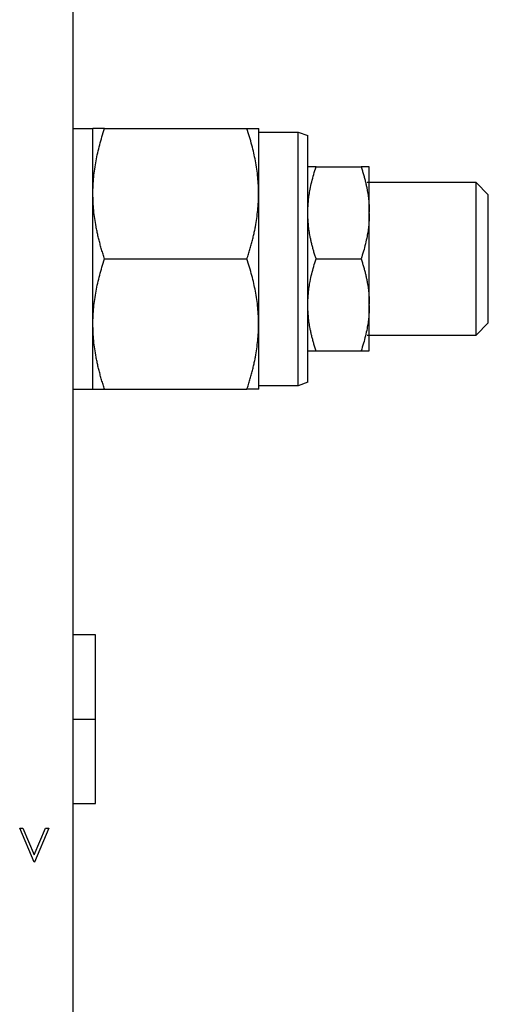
# Model space of a CAD drawing. Header units: inches. Extents: x 3 to 150, y 3 to 116.
# Tile 11 of 58: x 40.85 to 42.75, y 66.09 to 70.1. Entities that reach past the tile are written whole.
import ezdxf

# ---------------------------------------------------------------- set-up
doc = ezdxf.new("R2010")
doc.units = ezdxf.units.IN
doc.header["$LTSCALE"] = 14
doc.header["$MEASUREMENT"] = 0

msp = doc.modelspace()

# ---------------------------------------------------------------- linework, layer by layer
for p, q in [((41.0654, 65.2496), (41.0654, 70.2496)), ((41.1454, 69.6546), (41.0654, 69.6546)), ((41.146, 69.6556), (41.1454, 69.6546)), ((41.1934, 69.6556), (41.7724, 69.6556)), ((41.8198, 69.6556), (41.8204, 69.6546)), ((41.8204, 69.6411), (41.9804, 69.6411)), ((41.9804, 69.6411), (42.0204, 69.6266)), ((42.0539, 69.4996), (42.2369, 69.4996)), ((42.7044, 69.4356), (42.2614, 69.4356)), ((42.7544, 69.3856), (42.7044, 69.4356)), ((42.2704, 69.3096), (42.2704, 69.3146)), ((41.1934, 69.1246), (41.7724, 69.1246)), ((42.0539, 69.1246), (42.2369, 69.1246)), ((42.2704, 68.9346), (42.2704, 68.9396)), ((42.7044, 68.8136), (42.7544, 68.8636)), ((42.2614, 68.8136), (42.7044, 68.8136)), ((42.0539, 68.7496), (42.2369, 68.7496)), ((42.0204, 68.6227), (41.9804, 68.6081)), ((41.0654, 68.5946), (41.1454, 68.5946)), ((41.1454, 68.5946), (41.146, 68.5936)), ((41.1934, 68.5936), (41.7724, 68.5936)), ((41.8204, 68.5946), (41.8198, 68.5936)), ((41.9804, 68.6081), (41.8204, 68.6081)), ((41.1564, 67.5931), (41.0654, 67.5931)), ((41.0654, 67.2496), (41.1564, 67.2496)), ((41.0654, 66.9061), (41.1564, 66.9061)), ((40.848, 66.8052), (40.8612, 66.8052)), ((40.9063, 66.6674), (40.848, 66.8052)), ((40.8612, 66.8052), (40.9072, 66.6966)), ((40.9072, 66.6966), (40.9531, 66.8052)), ((40.9664, 66.8052), (40.9081, 66.6674)), ((40.9531, 66.8052), (40.9664, 66.8052)), ((40.9081, 66.6674), (40.9063, 66.6674))]:
    msp.add_line(p, q)
for points, knots in [([(41.1454, 68.5946), (41.1454, 68.5946), (41.1454, 68.6084), (41.1454, 68.6615), (41.1454, 68.7008), (41.1454, 68.7989), (41.1454, 68.8577), (41.1454, 68.9859), (41.1454, 69.0553), (41.1454, 69.194), (41.1454, 69.2634), (41.1454, 69.3915), (41.1454, 69.4503), (41.1454, 69.5485), (41.1454, 69.5877), (41.1454, 69.6408), (41.1454, 69.6546), (41.1454, 69.6546)], [0, 0, 0, 0, 0.125, 0.125, 0.25, 0.25, 0.375, 0.375, 0.5, 0.5, 0.625, 0.625, 0.75, 0.75, 0.875, 0.875, 1, 1, 1, 1]), ([(41.1934, 69.1246), (41.1913, 69.131), (41.1871, 69.1438), (41.1813, 69.1628), (41.1759, 69.1816), (41.171, 69.2003), (41.1664, 69.2189), (41.1624, 69.2373), (41.1577, 69.2607), (41.153, 69.289), (41.1477, 69.3336), (41.1448, 69.3897), (41.1476, 69.446), (41.153, 69.4908), (41.1584, 69.5238), (41.1652, 69.5566), (41.1733, 69.5893), (41.1826, 69.6223), (41.1898, 69.6444), (41.1934, 69.6556)], [0, 0, 0, 0, 0.037077, 0.073578, 0.109564, 0.145096, 0.180244, 0.215082, 0.249689, 0.312193, 0.374088, 0.499062, 0.62472, 0.686874, 0.749701, 0.810555, 0.8723, 0.935333, 1, 1, 1, 1]), ([(41.1934, 69.6556), (41.1913, 69.6556), (41.1871, 69.6556), (41.1813, 69.6556), (41.1759, 69.6556), (41.1709, 69.6556), (41.1664, 69.6556), (41.1623, 69.6556), (41.1577, 69.6556), (41.153, 69.6556), (41.1494, 69.6556), (41.1473, 69.6556), (41.1462, 69.6556), (41.146, 69.6556), (41.146, 69.6556)], [0, 0, 0, 0, 0.074291, 0.147428, 0.219528, 0.290719, 0.361139, 0.430938, 0.500275, 0.625508, 0.749522, 0.833344, 0.916684, 1, 1, 1, 1]), ([(41.7724, 69.1246), (41.7745, 69.1311), (41.7787, 69.144), (41.7846, 69.1633), (41.79, 69.1823), (41.795, 69.2011), (41.7994, 69.2195), (41.8035, 69.2377), (41.8103, 69.2722), (41.8175, 69.3227), (41.8209, 69.3897), (41.8176, 69.4569), (41.8097, 69.5123), (41.8006, 69.5561), (41.7926, 69.5886), (41.7833, 69.6219), (41.7761, 69.6443), (41.7724, 69.6556)], [0, 0, 0, 0, 0.0376807, 0.074675, 0.1109925, 0.146643, 0.1816371, 0.2159858, 0.249701, 0.3760523, 0.4990622, 0.6226704, 0.7496896, 0.8092308, 0.8707574, 0.9343291, 1, 1, 1, 1]), ([(41.7724, 69.6556), (41.7745, 69.6556), (41.7788, 69.6556), (41.7846, 69.6556), (41.79, 69.6556), (41.795, 69.6556), (41.7995, 69.6556), (41.8035, 69.6556), (41.8077, 69.6556), (41.8118, 69.6556), (41.8154, 69.6556), (41.8179, 69.6556), (41.8195, 69.6556), (41.8197, 69.6556), (41.8198, 69.6556)], [0, 0, 0, 0, 0.075499, 0.149621, 0.222384, 0.29381, 0.363918, 0.432732, 0.500274, 0.602466, 0.703433, 0.803276, 0.902096, 1, 1, 1, 1]), ([(41.8204, 68.5946), (41.8204, 68.5946), (41.8204, 68.6084), (41.8204, 68.6615), (41.8204, 68.7008), (41.8204, 68.7989), (41.8204, 68.8577), (41.8204, 68.9859), (41.8204, 69.0553), (41.8204, 69.194), (41.8204, 69.2634), (41.8204, 69.3915), (41.8204, 69.4503), (41.8204, 69.5485), (41.8204, 69.5877), (41.8204, 69.6408), (41.8204, 69.6546), (41.8204, 69.6546)], [0, 0, 0, 0, 0.125, 0.125, 0.25, 0.25, 0.375, 0.375, 0.5, 0.5, 0.625, 0.625, 0.75, 0.75, 0.875, 0.875, 1, 1, 1, 1]), ([(41.9804, 68.6081), (41.9804, 68.6081), (41.9804, 68.6216), (41.9804, 68.6733), (41.9804, 68.7116), (41.9804, 68.8072), (41.9804, 68.8645), (41.9804, 68.9894), (41.9804, 69.057), (41.9804, 69.1922), (41.9804, 69.2598), (41.9804, 69.3847), (41.9804, 69.442), (41.9804, 69.5377), (41.9804, 69.5759), (41.9804, 69.6277), (41.9804, 69.6411), (41.9804, 69.6411)], [0, 0, 0, 0, 0.125, 0.125, 0.25, 0.25, 0.375, 0.375, 0.5, 0.5, 0.625, 0.625, 0.75, 0.75, 0.875, 0.875, 1, 1, 1, 1]), ([(42.0204, 68.6227), (42.0204, 68.6227), (42.0204, 68.6358), (42.0204, 68.686), (42.0204, 68.7232), (42.0204, 68.8162), (42.0204, 68.8718), (42.0204, 68.9932), (42.0204, 69.0589), (42.0204, 69.1903), (42.0204, 69.256), (42.0204, 69.3774), (42.0204, 69.4331), (42.0204, 69.526), (42.0204, 69.5632), (42.0204, 69.6135), (42.0204, 69.6266), (42.0204, 69.6266)], [0, 0, 0, 0, 0.125, 0.125, 0.25, 0.25, 0.375, 0.375, 0.5, 0.5, 0.625, 0.625, 0.75, 0.75, 0.875, 0.875, 1, 1, 1, 1]), ([(42.0204, 69.3146), (42.0204, 69.3185), (42.0205, 69.3264), (42.021, 69.3381), (42.0218, 69.3499), (42.0232, 69.3655), (42.0256, 69.3849), (42.0299, 69.4105), (42.0359, 69.4384), (42.044, 69.4689), (42.0505, 69.4893), (42.0539, 69.4996)], [0, 0, 0, 0, 0.062558, 0.125079, 0.187752, 0.250764, 0.374815, 0.500121, 0.662554, 0.828614, 1, 1, 1, 1]), ([(42.0539, 69.4996), (42.0522, 69.4996), (42.0488, 69.4996), (42.0441, 69.4996), (42.0399, 69.4996), (42.036, 69.4996), (42.0326, 69.4996), (42.029, 69.4996), (42.0256, 69.4996), (42.0227, 69.4996), (42.0208, 69.4996), (42.0205, 69.4996), (42.0204, 69.4996)], [0, 0, 0, 0, 0.086453, 0.171386, 0.254985, 0.337453, 0.41901, 0.499898, 0.625193, 0.749253, 0.874925, 1, 1, 1, 1]), ([(42.2369, 69.4996), (42.2386, 69.4944), (42.242, 69.4841), (42.2466, 69.4686), (42.2509, 69.4533), (42.2547, 69.4382), (42.2581, 69.4231), (42.2617, 69.4054), (42.2652, 69.3849), (42.2681, 69.3616), (42.2699, 69.3381), (42.2702, 69.3224), (42.2704, 69.3146)], [0, 0, 0, 0, 0.086453, 0.171386, 0.254985, 0.337453, 0.41901, 0.499898, 0.625193, 0.749253, 0.874925, 1, 1, 1, 1]), ([(42.2704, 69.4996), (42.2703, 69.4996), (42.2702, 69.4996), (42.2697, 69.4996), (42.269, 69.4996), (42.2676, 69.4996), (42.2652, 69.4996), (42.2609, 69.4996), (42.2548, 69.4996), (42.2468, 69.4996), (42.2402, 69.4996), (42.2369, 69.4996)], [0, 0, 0, 0, 0.0625576, 0.125079, 0.1877524, 0.2507635, 0.3748154, 0.5001206, 0.6625545, 0.8286144, 1, 1, 1, 1]), ([(42.2704, 69.3146), (42.2704, 69.3424), (42.2704, 69.3681), (42.2704, 69.4135), (42.2704, 69.4333), (42.2704, 69.4655), (42.2704, 69.478), (42.2704, 69.4949), (42.2704, 69.4994), (42.2704, 69.4996)], [0, 0, 0, 0, 0.25, 0.25, 0.5, 0.5, 0.75, 0.75, 1, 1, 1, 1]), ([(42.7044, 68.8136), (42.7044, 68.8136), (42.7044, 68.8217), (42.7044, 68.8529), (42.7044, 68.8759), (42.7044, 68.9335), (42.7044, 68.968), (42.7044, 69.0432), (42.7044, 69.0839), (42.7044, 69.1653), (42.7044, 69.206), (42.7044, 69.2813), (42.7044, 69.3158), (42.7044, 69.3733), (42.7044, 69.3964), (42.7044, 69.4275), (42.7044, 69.4356), (42.7044, 69.4356)], [0, 0, 0, 0, 0.125, 0.125, 0.25, 0.25, 0.375, 0.375, 0.5, 0.5, 0.625, 0.625, 0.75, 0.75, 0.875, 0.875, 1, 1, 1, 1]), ([(42.7544, 68.8636), (42.7544, 68.8636), (42.7544, 68.8704), (42.7544, 68.8966), (42.7544, 68.9159), (42.7544, 68.9642), (42.7544, 68.9932), (42.7544, 69.0563), (42.7544, 69.0905), (42.7544, 69.1588), (42.7544, 69.1929), (42.7544, 69.2561), (42.7544, 69.285), (42.7544, 69.3333), (42.7544, 69.3527), (42.7544, 69.3788), (42.7544, 69.3856), (42.7544, 69.3856)], [0, 0, 0, 0, 0.125, 0.125, 0.25, 0.25, 0.375, 0.375, 0.5, 0.5, 0.625, 0.625, 0.75, 0.75, 0.875, 0.875, 1, 1, 1, 1]), ([(42.0539, 69.1246), (42.0522, 69.1298), (42.0488, 69.1402), (42.0441, 69.1556), (42.0399, 69.1709), (42.036, 69.186), (42.0326, 69.2011), (42.029, 69.2188), (42.0256, 69.2393), (42.0227, 69.2627), (42.0208, 69.2861), (42.0205, 69.3018), (42.0204, 69.3096)], [0, 0, 0, 0, 0.086453, 0.171386, 0.254985, 0.337453, 0.41901, 0.499898, 0.625193, 0.749253, 0.874925, 1, 1, 1, 1]), ([(42.2704, 69.3096), (42.2703, 69.3057), (42.2702, 69.2979), (42.2697, 69.2861), (42.269, 69.2744), (42.2676, 69.2588), (42.2652, 69.2393), (42.2609, 69.2138), (42.2548, 69.1858), (42.2468, 69.1553), (42.2402, 69.135), (42.2369, 69.1246)], [0, 0, 0, 0, 0.062558, 0.125079, 0.187752, 0.250764, 0.374815, 0.500121, 0.662554, 0.828614, 1, 1, 1, 1]), ([(42.2704, 68.9396), (42.2704, 68.9677), (42.2704, 68.9978), (42.2704, 69.0601), (42.2704, 69.0924), (42.2704, 69.1569), (42.2704, 69.1891), (42.2704, 69.2515), (42.2704, 69.2816), (42.2704, 69.3096)], [0, 0, 0, 0, 0.25, 0.25, 0.5, 0.5, 0.75, 0.75, 1, 1, 1, 1]), ([(41.1934, 68.5936), (41.1913, 68.6), (41.1871, 68.6128), (41.1813, 68.6318), (41.1759, 68.6506), (41.171, 68.6693), (41.1664, 68.6879), (41.1624, 68.7063), (41.1577, 68.7297), (41.153, 68.758), (41.1477, 68.8026), (41.1448, 68.8587), (41.1476, 68.915), (41.153, 68.9598), (41.1584, 68.9928), (41.1652, 69.0256), (41.1733, 69.0583), (41.1826, 69.0913), (41.1898, 69.1134), (41.1934, 69.1246)], [0, 0, 0, 0, 0.037077, 0.073578, 0.109564, 0.145096, 0.180244, 0.215082, 0.249689, 0.312193, 0.374088, 0.499062, 0.62472, 0.686874, 0.749701, 0.810555, 0.8723, 0.935333, 1, 1, 1, 1]), ([(41.7724, 68.5936), (41.7745, 68.6001), (41.7787, 68.613), (41.7846, 68.6323), (41.79, 68.6513), (41.795, 68.6701), (41.7994, 68.6885), (41.8035, 68.7067), (41.8103, 68.7412), (41.8175, 68.7917), (41.8209, 68.8587), (41.8176, 68.9259), (41.8097, 68.9813), (41.8006, 69.0251), (41.7926, 69.0576), (41.7833, 69.0909), (41.7761, 69.1133), (41.7724, 69.1246)], [0, 0, 0, 0, 0.037681, 0.074675, 0.110993, 0.146643, 0.181637, 0.215986, 0.249701, 0.376052, 0.499062, 0.62267, 0.74969, 0.809231, 0.870757, 0.934329, 1, 1, 1, 1]), ([(42.0204, 68.9396), (42.0204, 68.9435), (42.0205, 68.9514), (42.021, 68.9631), (42.0218, 68.9749), (42.0232, 68.9905), (42.0256, 69.0099), (42.0299, 69.0355), (42.0359, 69.0634), (42.044, 69.0939), (42.0505, 69.1143), (42.0539, 69.1246)], [0, 0, 0, 0, 0.062558, 0.125079, 0.187752, 0.250764, 0.374815, 0.500121, 0.662554, 0.828614, 1, 1, 1, 1]), ([(42.2369, 69.1246), (42.2386, 69.1194), (42.242, 69.1091), (42.2466, 69.0936), (42.2509, 69.0784), (42.2547, 69.0632), (42.2581, 69.0482), (42.2617, 69.0304), (42.2652, 69.0099), (42.2681, 68.9866), (42.2699, 68.9632), (42.2702, 68.9475), (42.2704, 68.9396)], [0, 0, 0, 0, 0.086453, 0.171386, 0.254985, 0.337453, 0.41901, 0.499898, 0.625193, 0.749253, 0.874925, 1, 1, 1, 1]), ([(42.0539, 68.7496), (42.0522, 68.7548), (42.0488, 68.7652), (42.0441, 68.7806), (42.0399, 68.7959), (42.036, 68.8111), (42.0326, 68.8261), (42.029, 68.8439), (42.0256, 68.8643), (42.0227, 68.8877), (42.0208, 68.9111), (42.0205, 68.9268), (42.0204, 68.9346)], [0, 0, 0, 0, 0.086453, 0.171386, 0.254985, 0.337453, 0.41901, 0.499898, 0.625193, 0.749253, 0.874925, 1, 1, 1, 1]), ([(42.2704, 68.9346), (42.2703, 68.9307), (42.2702, 68.9229), (42.2697, 68.9111), (42.269, 68.8994), (42.2676, 68.8838), (42.2652, 68.8643), (42.2609, 68.8388), (42.2548, 68.8109), (42.2468, 68.7803), (42.2402, 68.76), (42.2369, 68.7496)], [0, 0, 0, 0, 0.0625576, 0.125079, 0.1877524, 0.2507635, 0.3748154, 0.5001206, 0.6625545, 0.8286144, 1, 1, 1, 1]), ([(42.2704, 68.7496), (42.2704, 68.7499), (42.2704, 68.7543), (42.2704, 68.7712), (42.2704, 68.7837), (42.2704, 68.816), (42.2704, 68.8357), (42.2704, 68.8812), (42.2704, 68.9068), (42.2704, 68.9346)], [0, 0, 0, 0, 0.25, 0.25, 0.5, 0.5, 0.75, 0.75, 1, 1, 1, 1]), ([(42.0204, 68.7496), (42.0204, 68.7496), (42.0205, 68.7496), (42.021, 68.7496), (42.0218, 68.7496), (42.0232, 68.7496), (42.0256, 68.7496), (42.0299, 68.7496), (42.0359, 68.7496), (42.044, 68.7496), (42.0505, 68.7496), (42.0539, 68.7496)], [0, 0, 0, 0, 0.062558, 0.125079, 0.187752, 0.250764, 0.374815, 0.500121, 0.662554, 0.828614, 1, 1, 1, 1]), ([(42.2369, 68.7496), (42.2386, 68.7496), (42.242, 68.7496), (42.2466, 68.7496), (42.2509, 68.7496), (42.2547, 68.7496), (42.2581, 68.7496), (42.2617, 68.7496), (42.2652, 68.7496), (42.2681, 68.7496), (42.2699, 68.7496), (42.2702, 68.7496), (42.2704, 68.7496)], [0, 0, 0, 0, 0.086453, 0.171386, 0.254985, 0.337453, 0.41901, 0.499898, 0.625193, 0.749253, 0.874925, 1, 1, 1, 1]), ([(41.146, 68.5936), (41.146, 68.5936), (41.1461, 68.5936), (41.1467, 68.5936), (41.1477, 68.5936), (41.1496, 68.5936), (41.153, 68.5936), (41.1585, 68.5936), (41.1653, 68.5936), (41.1733, 68.5936), (41.1826, 68.5936), (41.1898, 68.5936), (41.1934, 68.5936)], [0, 0, 0, 0, 0.062649, 0.125219, 0.187904, 0.250895, 0.37496, 0.500369, 0.621846, 0.745101, 0.870922, 1, 1, 1, 1]), ([(41.8198, 68.5936), (41.8198, 68.5936), (41.8197, 68.5936), (41.8191, 68.5936), (41.8181, 68.5936), (41.8167, 68.5936), (41.8149, 68.5936), (41.8127, 68.5936), (41.8101, 68.5936), (41.8062, 68.5936), (41.8006, 68.5936), (41.7926, 68.5936), (41.7833, 68.5936), (41.776, 68.5936), (41.7724, 68.5936)], [0, 0, 0, 0, 0.061151, 0.122649, 0.18452, 0.246792, 0.309488, 0.372634, 0.436255, 0.500374, 0.619229, 0.742041, 0.868928, 1, 1, 1, 1]), ([(41.1564, 67.2496), (41.1564, 67.2946), (41.1564, 67.3395), (41.1564, 67.4226), (41.1564, 67.4607), (41.1564, 67.5243), (41.1564, 67.5498), (41.1564, 67.5842), (41.1564, 67.5931), (41.1564, 67.5931)], [0, 0, 0, 0, 0.25, 0.25, 0.5, 0.5, 0.75, 0.75, 1, 1, 1, 1]), ([(41.1564, 66.9061), (41.1564, 66.9061), (41.1564, 66.9151), (41.1564, 66.9495), (41.1564, 66.9749), (41.1564, 67.0385), (41.1564, 67.0766), (41.1564, 67.1597), (41.1564, 67.2047), (41.1564, 67.2496)], [0, 0, 0, 0, 0.25, 0.25, 0.5, 0.5, 0.75, 0.75, 1, 1, 1, 1])]:
    msp.add_open_spline(points, degree=3, knots=knots)

doc.saveas('drawing.dxf')
